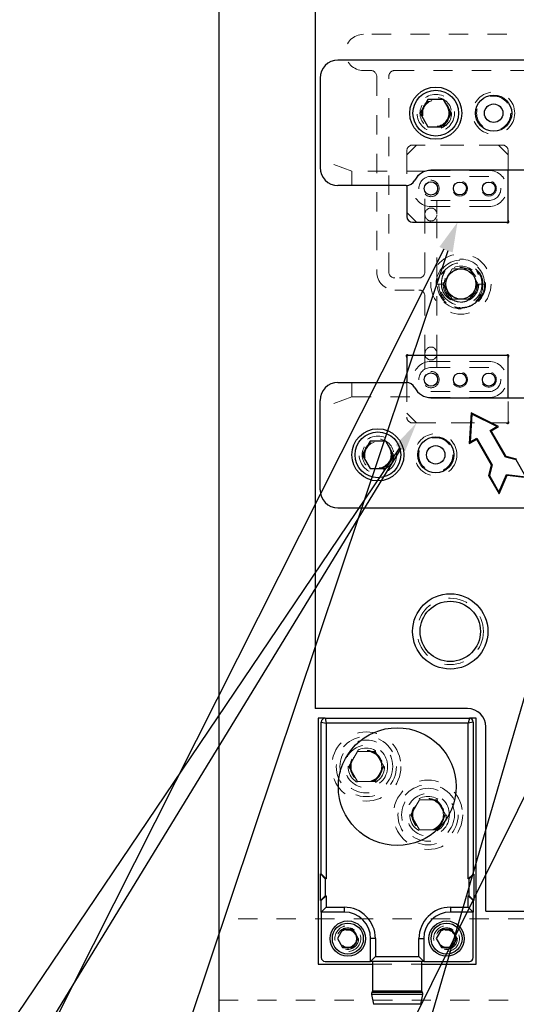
# Model space of a CAD drawing. Header units: inches. Extents: x 1880 to 2363, y -453 to -54.
# Tile 223 of 256: x 2033.65 to 2036.22, y -423.97 to -418.87. Entities that reach past the tile are written whole.
import ezdxf

# ---------------------------------------------------------------- set-up
doc = ezdxf.new("R2010")
doc.units = ezdxf.units.IN
doc.header["$LTSCALE"] = 0.5
doc.header["$MEASUREMENT"] = 0
doc.linetypes.add('HIDDEN', pattern=[0.225, 0.15, -0.075])
for name, color, linetype in [('DIE-M-S', 8, 'Continuous'), ('DIE-M-S2', 1, 'Continuous'), ('DIE-M-S3', 8, 'Continuous'), ('DSS-M-S', 53, 'Continuous'), ('RAI-M-S', 8, 'Continuous'), ('SID-M-S', 105, 'Continuous'), ('SVD-M-S', 8, 'Continuous')]:
    doc.layers.add(name, color=color, linetype=linetype)

msp = doc.modelspace()

# ---------------------------------------------------------------- linework, layer by layer
at = {"layer": 'DIE-M-S', "linetype": 'Continuous', "lineweight": 25}
for p, q in [((2035.18179, -416.98517), (2035.18179, -422.43517)), ((2036.18179, -419.90421), (2036.18179, -419.64617)), ((2035.65679, -419.72495), (2035.65679, -419.88517)), ((2035.68679, -419.91517), (2036.17084, -419.91517)), ((2035.65679, -420.61612), (2035.65679, -420.74539)), ((2036.17084, -420.60517), (2035.66775, -420.60517)), ((2036.18179, -420.82417), (2036.18179, -420.61612)), ((2035.97179, -422.43517), (2035.18179, -422.43517)), ((2036.06679, -423.48517), (2036.06679, -422.53017)), ((2036.06679, -423.48517), (2046.18179, -423.48517))]:
    msp.add_line(p, q, dxfattribs=at)
at = {"layer": 'DIE-M-S', "linetype": 'HIDDEN', "lineweight": 18}
for p, q in [((2035.65679, -419.54517), (2035.65679, -419.72495)), ((2036.15179, -419.51517), (2035.68679, -419.51517)), ((2036.18179, -419.64617), (2036.18179, -419.54517)), ((2035.65679, -420.74539), (2035.65679, -420.92517)), ((2036.18179, -420.94421), (2036.18179, -420.82417)), ((2035.68679, -420.95517), (2036.17084, -420.95517))]:
    msp.add_line(p, q, dxfattribs=at)
for centre in [(2035.80679, -419.35007), (2035.50679, -421.12027)]:
    msp.add_circle(centre, 0.068, dxfattribs=at)
at = {"layer": 'DIE-M-S', "linetype": 'Continuous', "lineweight": 25}
for centre, radius in [((2035.93679, -420.23517), 0.0785), ((2035.88179, -422.03517), 0.195), ((2035.88179, -422.03517), 0.15625)]:
    msp.add_circle(centre, radius, dxfattribs=at)
at = {"layer": 'DIE-M-S', "linetype": 'HIDDEN', "lineweight": 18}
for centre, radius, start, end in [((2035.68679, -419.54517), 0.03, 90, 180), ((2036.15179, -419.54517), 0.03, 0, 90), ((2035.68679, -420.92517), 0.03, 180, 270), ((2036.17084, -420.96117), 0.006, 42.59227, 90), ((2036.17967, -420.95305), 0.006, 222.59227, 47.40773), ((2036.18779, -420.94421), 0.006, 180, 227.40773)]:
    msp.add_arc(centre, radius, start, end, dxfattribs=at)
at = {"layer": 'DIE-M-S', "linetype": 'Continuous', "lineweight": 25}
for centre, radius, start, end in [((2035.68679, -419.88517), 0.03, 180, 270), ((2036.17084, -419.92117), 0.006, 42.59227, 90), ((2036.17967, -419.91305), 0.006, 222.59227, 47.40773), ((2036.18779, -419.90421), 0.006, 180, 227.40773), ((2035.65891, -420.60729), 0.006, 42.59227, 227.40773), ((2035.65079, -420.61612), 0.006, 0, 47.40773), ((2035.66775, -420.59917), 0.006, 222.59227, 270), ((2036.17084, -420.59917), 0.006, 270, 317.40773), ((2036.17967, -420.60729), 0.006, 312.59227, 137.40773), ((2036.18779, -420.61612), 0.006, 132.59227, 180), ((2035.97179, -422.53017), 0.095, 0, 90)]:
    msp.add_arc(centre, radius, start, end, dxfattribs=at)
at = {"layer": 'DIE-M-S2', "linetype": 'HIDDEN', "lineweight": 18}
for p, q in [((2035.70679, -419.51517), (2035.65679, -419.56517)), ((2036.13179, -419.51517), (2035.70679, -419.51517)), ((2036.18179, -419.56517), (2036.13179, -419.51517)), ((2035.65679, -419.56517), (2035.65679, -419.72495)), ((2036.18179, -419.64617), (2036.18179, -419.56517)), ((2035.65679, -420.74539), (2035.65679, -420.90517)), ((2036.18179, -420.95517), (2036.18179, -420.82417)), ((2035.65679, -420.90517), (2035.70679, -420.95517)), ((2035.70679, -420.95517), (2036.18179, -420.95517))]:
    msp.add_line(p, q, dxfattribs=at)
at = {"layer": 'DIE-M-S2', "linetype": 'Continuous', "lineweight": 25}
for p, q in [((2036.18179, -419.91517), (2036.18179, -419.64617)), ((2035.65679, -419.72495), (2035.65679, -419.86517)), ((2035.65679, -419.86517), (2035.70679, -419.91517)), ((2035.70679, -419.91517), (2036.18179, -419.91517)), ((2036.18179, -420.60517), (2035.65679, -420.60517)), ((2035.65679, -420.60517), (2035.65679, -420.74539)), ((2036.18179, -420.82417), (2036.18179, -420.60517))]:
    msp.add_line(p, q, dxfattribs=at)
for centre, radius in [((2035.78179, -419.74017), 0.03467), ((2035.93179, -419.74017), 0.0335), ((2036.08179, -419.74017), 0.0335), ((2035.78179, -420.73017), 0.03467), ((2035.93179, -420.73017), 0.0335), ((2036.08179, -420.73017), 0.0335)]:
    msp.add_circle(centre, radius, dxfattribs=at)
at = {"layer": 'DIE-M-S3', "linetype": 'HIDDEN', "lineweight": 18}
for p, q in [((2042.17502, -418.94142), (2035.43179, -418.94142)), ((2035.43179, -419.12892), (2035.46929, -419.12892)), ((2035.59429, -419.12892), (2036.76929, -419.12892)), ((2035.50054, -419.16017), (2035.50054, -420.17267)), ((2035.56304, -420.17267), (2035.56304, -419.16017)), ((2035.78179, -419.67767), (2036.08179, -419.67767)), ((2035.75054, -419.79447), (2035.75054, -419.87267)), ((2036.08179, -419.80267), (2035.78179, -419.80267)), ((2035.81304, -419.87267), (2035.81304, -419.80267)), ((2035.75054, -419.87267), (2035.75054, -420.17267)), ((2035.81304, -420.59767), (2035.81304, -419.87267)), ((2035.71929, -420.20392), (2035.59429, -420.20392)), ((2035.59429, -420.26642), (2035.71929, -420.26642)), ((2035.75054, -420.29767), (2035.75054, -420.59767)), ((2035.75054, -420.59767), (2035.75054, -420.67576)), ((2035.81304, -420.66767), (2035.81304, -420.59767)), ((2035.78179, -420.66767), (2036.08179, -420.66767)), ((2036.08179, -420.79267), (2035.78179, -420.79267)), ((2035.47879, -423.76017), (2035.7347, -423.76017))]:
    msp.add_line(p, q, dxfattribs=at)
at = {"layer": 'DIE-M-S3', "linetype": 'Continuous', "lineweight": 25}
for p, q in [((2035.23273, -422.48517), (2035.19679, -422.48517)), ((2035.19679, -422.48517), (2035.19679, -423.76017)), ((2036.01679, -422.48517), (2035.98076, -422.48517)), ((2036.01679, -423.76017), (2036.01679, -422.48517)), ((2035.19679, -423.76017), (2035.47879, -423.76017)), ((2035.7347, -423.76017), (2036.01679, -423.76017))]:
    msp.add_line(p, q, dxfattribs=at)
at = {"layer": 'DIE-M-S3', "linetype": 'HIDDEN', "lineweight": 18}
for centre, radius in [((2036.10679, -419.35007), 0.10937), ((2035.78179, -419.74017), 0.04248), ((2035.93179, -419.74017), 0.03906), ((2036.08179, -419.74017), 0.03906), ((2035.93679, -420.23517), 0.08594), ((2035.78179, -420.73017), 0.04248), ((2035.93179, -420.73017), 0.03906), ((2036.08179, -420.73017), 0.03906), ((2035.80679, -421.12027), 0.10937), ((2035.88179, -422.03517), 0.17188), ((2035.44679, -422.73517), 0.1795), ((2035.44679, -422.73517), 0.1105), ((2035.76679, -422.98517), 0.1795), ((2035.76679, -422.98517), 0.1105), ((2035.35084, -423.6269), 0.0445), ((2035.86265, -423.6269), 0.0445)]:
    msp.add_circle(centre, radius, dxfattribs=at)
for centre, radius, start, end in [((2035.43179, -419.03517), 0.09375, 90, 270), ((2035.46929, -419.16017), 0.03125, 0, 90), ((2035.59429, -419.16017), 0.03125, 90, 180), ((2035.78179, -419.74017), 0.0625, 90, 270), ((2036.08179, -419.74017), 0.0625, 270, 90), ((2035.78179, -419.87267), 0.03125, 0, 180), ((2035.59429, -420.17267), 0.09375, 180, 270), ((2035.59429, -420.17267), 0.03125, 180, 270), ((2035.71929, -420.17267), 0.03125, 270, 0), ((2035.71929, -420.29767), 0.03125, 0, 90), ((2035.78179, -420.59767), 0.03125, 180, 0), ((2035.78179, -420.73017), 0.0625, 90, 270), ((2036.08179, -420.73017), 0.0625, 270, 90)]:
    msp.add_arc(centre, radius, start, end, dxfattribs=at)
for centre, major_axis in [((2035.78179, -419.87267), (0, -0.03608)), ((2035.78179, -420.59767), (0, 0.03608))]:
    msp.add_ellipse(centre, major_axis=major_axis, ratio=0.8660254, start_param=4.712389, end_param=7.8539816, dxfattribs=at)
at = {"layer": 'DSS-M-S', "linetype": 'Continuous', "lineweight": 25}
msp.add_line((2034.68179, -413.23517), (2034.68179, -425.97217), dxfattribs=at)
at = {"layer": 'DSS-M-S', "linetype": 'HIDDEN', "lineweight": 18}
for p, q in [((2035.78179, -419.64642), (2036.08179, -419.64642)), ((2036.08179, -419.83392), (2035.78179, -419.83392)), ((2035.78179, -420.63642), (2036.08179, -420.63642)), ((2036.08179, -420.82392), (2035.78179, -420.82392)), ((2036.68179, -423.52422), (2034.68179, -423.52422)), ((2034.68179, -423.94612), (2036.68179, -423.94612))]:
    msp.add_line(p, q, dxfattribs=at)
for centre, radius in [((2035.93679, -420.23517), 0.1285), ((2035.44679, -422.73517), 0.0795), ((2035.76679, -422.98517), 0.0795)]:
    msp.add_circle(centre, radius, dxfattribs=at)
for centre, start, end in [((2035.78179, -419.74017), 90, 270), ((2036.08179, -419.74017), 270, 90), ((2035.78179, -420.73017), 90, 270), ((2036.08179, -420.73017), 270, 90)]:
    msp.add_arc(centre, 0.09375, start, end, dxfattribs=at)
at = {"layer": 'RAI-M-S', "linetype": 'Continuous', "lineweight": 25}
for p, q in [((2038.71379, -419.07507), (2035.29979, -419.07507)), ((2035.20679, -419.16807), (2035.20679, -419.63207)), ((2036.38179, -419.64617), (2035.78179, -419.64617)), ((2035.65335, -419.72507), (2035.29979, -419.72507)), ((2035.29979, -420.74527), (2035.65335, -420.74527)), ((2035.78179, -420.82417), (2036.38179, -420.82417)), ((2035.20679, -421.30227), (2035.20679, -420.83827)), ((2035.99006, -420.90349), (2035.97991, -421.06086)), ((2035.99366, -420.90973), (2035.98438, -421.05366)), ((2036.13142, -420.97338), (2035.99006, -420.90349)), ((2036.12294, -420.97366), (2035.99366, -420.90973)), ((2036.0883, -420.99366), (2036.12294, -420.97366)), ((2036.09377, -420.99512), (2036.13142, -420.97338)), ((2035.98438, -421.05366), (2036.01902, -421.03366)), ((2036.01902, -421.03366), (2036.09902, -421.17222)), ((2036.1683, -421.13222), (2036.0883, -420.99366)), ((2036.17094, -421.12879), (2036.09377, -420.99512)), ((2035.97991, -421.06086), (2036.01756, -421.03912)), ((2036.01756, -421.03912), (2036.09473, -421.17279)), ((2036.22294, -421.14686), (2036.1683, -421.13222)), ((2036.22558, -421.14343), (2036.17094, -421.12879)), ((2036.09473, -421.17279), (2036.08009, -421.22743)), ((2036.09902, -421.17222), (2036.08438, -421.22686)), ((2036.27294, -421.23347), (2036.22294, -421.14686)), ((2036.08009, -421.22743), (2036.13492, -421.32239)), ((2036.08438, -421.22686), (2036.13438, -421.31347)), ((2036.13438, -421.31347), (2036.17366, -421.2215)), ((2036.13492, -421.32239), (2036.17616, -421.22583)), ((2036.17366, -421.2215), (2036.27294, -421.23347)), ((2036.17616, -421.22583), (2036.28041, -421.23839)), ((2035.29979, -421.39527), (2038.71379, -421.39527))]:
    msp.add_line(p, q, dxfattribs=at)
at = {"layer": 'RAI-M-S', "linetype": 'HIDDEN', "lineweight": 18}
for p, q in [((2035.37164, -419.65017), (2035.20679, -419.59017)), ((2035.75466, -419.65017), (2035.37164, -419.65017)), ((2035.37164, -419.72507), (2035.37164, -419.65017)), ((2035.37164, -420.82017), (2035.37164, -420.74527)), ((2035.37164, -420.82017), (2035.20679, -420.88017)), ((2035.37164, -420.82017), (2035.75466, -420.82017))]:
    msp.add_line(p, q, dxfattribs=at)
for centre in [(2035.80679, -419.35007), (2035.50679, -421.12027)]:
    msp.add_circle(centre, 0.097, dxfattribs=at)
at = {"layer": 'RAI-M-S', "linetype": 'Continuous', "lineweight": 25}
for centre in [(2036.10679, -419.35007), (2035.80679, -421.12027)]:
    msp.add_circle(centre, 0.09375, dxfattribs=at)
for centre, radius, start, end in [((2035.29979, -419.16807), 0.093, 90, 180), ((2035.29979, -419.63207), 0.093, 180, 270), ((2035.78179, -419.74017), 0.094, 90, 153.12257), ((2035.65335, -419.67507), 0.05, 270, 333.12257), ((2035.29979, -420.83827), 0.093, 90, 180), ((2035.65335, -420.79527), 0.05, 26.87743, 90), ((2035.78179, -420.73017), 0.094, 206.87743, 270), ((2035.29979, -421.30227), 0.093, 180, 270)]:
    msp.add_arc(centre, radius, start, end, dxfattribs=at)
at = {"layer": 'SID-M-S'}
for p, q in [((2035.84903, -420.05445), (2031.81137, -428.05805)), ((2035.86969, -420.06307), (2033.19215, -428.04722)), ((2036.78807, -420.58492), (2034.61007, -428.0449)), ((2035.61941, -421.08439), (2030.89506, -428.07069)), ((2035.62538, -421.08824), (2031.35647, -428.06585)), ((2036.93751, -421.53504), (2033.70436, -428.05744))]:
    msp.add_line(p, q, dxfattribs=at)
for points in [[(2035.82581, -420.04274), (2035.91929, -419.91517), (2035.82581, -420.04274), (2035.87224, -420.06616)], [(2035.84504, -420.05481), (2035.91929, -419.91517), (2035.84504, -420.05481), (2035.89434, -420.07134)], [(2035.59787, -421.06983), (2035.70679, -420.95517), (2035.59787, -421.06983), (2035.64094, -421.09896)], [(2035.6032, -421.07467), (2035.70679, -420.95517), (2035.6032, -421.07467), (2035.64756, -421.10181)]]:
    msp.add_solid(points, dxfattribs=at)
at = {"layer": 'SVD-M-S', "linetype": 'Continuous', "lineweight": 25}
for p, q in [((2035.7662, -419.27976), (2035.7256, -419.35007)), ((2035.84739, -419.27976), (2035.7662, -419.27976)), ((2035.88798, -419.35007), (2035.84739, -419.27976)), ((2035.7256, -419.35007), (2035.7662, -419.42038)), ((2035.84739, -419.42038), (2035.88798, -419.35007)), ((2035.7662, -419.42038), (2035.84739, -419.42038)), ((2035.4662, -421.04996), (2035.4256, -421.12027)), ((2035.54739, -421.04996), (2035.4662, -421.04996)), ((2035.58798, -421.12027), (2035.54739, -421.04996)), ((2035.4256, -421.12027), (2035.4662, -421.19058)), ((2035.54739, -421.19058), (2035.58798, -421.12027)), ((2035.4662, -421.19058), (2035.54739, -421.19058)), ((2035.21304, -423.29195), (2035.21304, -422.50485)), ((2035.21304, -422.50485), (2035.23804, -422.51017)), ((2035.23273, -422.48517), (2035.98076, -422.48517)), ((2035.23273, -422.48517), (2035.23804, -422.51017)), ((2035.23804, -422.51017), (2035.23804, -423.31695)), ((2035.97544, -422.51017), (2035.23804, -422.51017)), ((2035.98076, -422.48517), (2035.97544, -422.51017)), ((2036.00044, -422.50485), (2035.97544, -422.51017)), ((2035.97544, -423.31725), (2035.97544, -422.51017)), ((2036.00044, -422.50485), (2036.00044, -423.29225)), ((2035.20911, -423.42974), (2035.20911, -423.29195)), ((2035.20911, -423.29195), (2035.23411, -423.31695)), ((2035.20911, -423.29195), (2035.21304, -423.29195)), ((2035.21304, -423.29195), (2035.23804, -423.31695)), ((2035.23411, -423.31695), (2035.23411, -423.40474)), ((2035.23804, -423.31695), (2035.23411, -423.31695)), ((2036.00044, -423.29225), (2035.97544, -423.31725)), ((2035.97938, -423.31725), (2035.97544, -423.31725)), ((2035.97938, -423.31725), (2036.00438, -423.29225)), ((2035.97938, -423.40505), (2035.97938, -423.31725)), ((2036.00044, -423.29225), (2036.00438, -423.29225)), ((2036.00438, -423.29225), (2036.00438, -423.43005)), ((2035.20911, -423.42974), (2035.23411, -423.40474)), ((2035.21304, -423.42974), (2035.20911, -423.42974)), ((2035.21304, -423.42974), (2035.23804, -423.40474)), ((2035.21304, -423.4891), (2035.21304, -423.42974)), ((2035.23411, -423.40474), (2035.23804, -423.40474)), ((2035.23804, -423.40474), (2035.23804, -423.4641)), ((2035.97544, -423.40505), (2035.97938, -423.40505)), ((2035.97544, -423.4641), (2035.97544, -423.40505)), ((2035.97544, -423.40505), (2036.00044, -423.43005)), ((2035.97938, -423.40505), (2036.00438, -423.43005)), ((2036.00044, -423.43005), (2036.00044, -423.4891)), ((2036.00438, -423.43005), (2036.00044, -423.43005)), ((2035.21304, -423.4891), (2035.23804, -423.4641)), ((2035.23804, -423.4641), (2035.33115, -423.4641)), ((2035.33115, -423.4641), (2035.33115, -423.4891)), ((2035.88233, -423.4641), (2035.97544, -423.4641)), ((2035.88233, -423.4641), (2035.88233, -423.4891)), ((2035.97544, -423.4641), (2036.00044, -423.4891)), ((2035.33115, -423.4891), (2035.21304, -423.4891)), ((2035.21304, -423.4891), (2035.21304, -423.72533)), ((2036.00044, -423.4891), (2035.88233, -423.4891)), ((2036.00044, -423.72533), (2036.00044, -423.4891)), ((2035.32377, -423.58003), (2035.29671, -423.6269)), ((2035.3779, -423.58003), (2035.32377, -423.58003)), ((2035.40496, -423.6269), (2035.3779, -423.58003)), ((2035.83559, -423.58003), (2035.80852, -423.6269)), ((2035.88971, -423.58003), (2035.83559, -423.58003)), ((2035.91677, -423.6269), (2035.88971, -423.58003)), ((2035.29671, -423.6269), (2035.32377, -423.67378)), ((2035.3779, -423.67378), (2035.40496, -423.6269)), ((2035.49395, -423.6269), (2035.46895, -423.6269)), ((2035.46895, -423.74501), (2035.46895, -423.6269)), ((2035.49395, -423.6269), (2035.49395, -423.72001)), ((2035.71954, -423.72001), (2035.71954, -423.6269)), ((2035.71954, -423.6269), (2035.74454, -423.6269)), ((2035.74454, -423.6269), (2035.74454, -423.74501)), ((2035.80852, -423.6269), (2035.83559, -423.67378)), ((2035.88971, -423.67378), (2035.91677, -423.6269)), ((2035.32377, -423.67378), (2035.3779, -423.67378)), ((2035.83559, -423.67378), (2035.88971, -423.67378)), ((2035.49395, -423.72001), (2035.46895, -423.74501)), ((2035.49395, -423.72001), (2035.71954, -423.72001)), ((2035.71954, -423.72001), (2035.74454, -423.74501)), ((2035.23273, -423.74501), (2035.46895, -423.74501)), ((2035.74454, -423.74501), (2035.46895, -423.74501)), ((2035.47879, -423.74501), (2035.47879, -423.89899)), ((2035.7347, -423.89899), (2035.7347, -423.74501)), ((2035.74454, -423.74501), (2035.98076, -423.74501)), ((2035.47329, -423.91596), (2035.4841, -423.96732)), ((2035.7402, -423.91596), (2035.47329, -423.91596)), ((2035.47658, -423.9052), (2035.47516, -423.90695)), ((2035.73832, -423.90695), (2035.47516, -423.90695)), ((2035.7369, -423.9052), (2035.47658, -423.9052)), ((2035.7347, -423.89899), (2035.47879, -423.89899)), ((2035.72939, -423.96732), (2035.7402, -423.91596)), ((2035.73832, -423.90695), (2035.7369, -423.9052)), ((2035.72939, -423.96732), (2035.4841, -423.96732))]:
    msp.add_line(p, q, dxfattribs=at)
at = {"layer": 'SVD-M-S', "linetype": 'HIDDEN', "lineweight": 18}
for p, q in [((2035.84661, -420.23517), (2035.8917, -420.15707)), ((2035.8917, -420.15707), (2035.98188, -420.15707)), ((2035.98188, -420.15707), (2036.02697, -420.23517)), ((2035.8249, -420.23517), (2035.81334, -420.23517)), ((2035.84423, -420.23517), (2035.81346, -420.23517)), ((2035.84432, -420.23517), (2035.8249, -420.23517)), ((2035.8917, -420.31327), (2035.84661, -420.23517)), ((2036.02697, -420.23517), (2035.98188, -420.31327)), ((2036.02936, -420.23517), (2036.06013, -420.23517)), ((2036.06024, -420.23517), (2036.02937, -420.23517)), ((2036.0601, -420.23517), (2036.02938, -420.23517)), ((2035.98188, -420.31327), (2035.8917, -420.31327)), ((2036.02917, -420.31704), (2036.04847, -420.2877)), ((2035.40169, -422.65704), (2035.35658, -422.73517)), ((2035.4919, -422.65704), (2035.40169, -422.65704)), ((2035.537, -422.73517), (2035.4919, -422.65704)), ((2035.35658, -422.73517), (2035.40169, -422.81329)), ((2035.4919, -422.81329), (2035.537, -422.73517)), ((2035.40169, -422.81329), (2035.4919, -422.81329)), ((2035.72169, -422.90704), (2035.67658, -422.98517)), ((2035.8119, -422.90704), (2035.72169, -422.90704)), ((2035.857, -422.98517), (2035.8119, -422.90704)), ((2035.67658, -422.98517), (2035.72169, -423.06329)), ((2035.8119, -423.06329), (2035.857, -422.98517)), ((2035.72169, -423.06329), (2035.8119, -423.06329)), ((2035.47516, -423.90695), (2035.73832, -423.90695)), ((2035.47658, -423.9052), (2035.7369, -423.9052)), ((2035.47879, -423.89899), (2035.7347, -423.89899)), ((2035.4841, -423.96732), (2035.72939, -423.96732))]:
    msp.add_line(p, q, dxfattribs=at)
at = {"layer": 'SVD-M-S', "linetype": 'Continuous', "lineweight": 25}
for centre, radius in [((2035.80679, -419.35007), 0.135), ((2035.80679, -419.35007), 0.1186), ((2036.10679, -419.35007), 0.04775), ((2035.93679, -420.23517), 0.078), ((2035.50679, -421.12027), 0.135), ((2035.50679, -421.12027), 0.1186), ((2035.80679, -421.12027), 0.04775), ((2035.60674, -422.8395), 0.30512), ((2035.60674, -422.8395), 0.30512), ((2035.35084, -423.6269), 0.0915), ((2035.86265, -423.6269), 0.0915), ((2035.35084, -423.6269), 0.0803), ((2035.86265, -423.6269), 0.0803)]:
    msp.add_circle(centre, radius, dxfattribs=at)
at = {"layer": 'SVD-M-S', "linetype": 'HIDDEN', "lineweight": 18}
for centre, radius in [((2035.80679, -419.35007), 0.082), ((2035.80679, -419.35007), 0.07247), ((2035.80679, -419.35007), 0.0722), ((2035.80679, -419.35007), 0.07168), ((2036.10679, -419.35007), 0.0885), ((2035.93679, -420.23517), 0.15625), ((2035.93679, -420.23517), 0.10938), ((2035.93679, -420.23517), 0.09245), ((2035.50679, -421.12027), 0.082), ((2035.80679, -421.12027), 0.0885), ((2035.50679, -421.12027), 0.07247), ((2035.50679, -421.12027), 0.0722), ((2035.50679, -421.12027), 0.07168), ((2035.44679, -422.73517), 0.156), ((2035.44679, -422.73517), 0.137), ((2035.44679, -422.73517), 0.095), ((2035.44679, -422.73517), 0.08397), ((2035.44679, -422.73517), 0.0837), ((2035.44679, -422.73517), 0.08318), ((2035.76679, -422.98517), 0.156), ((2035.76679, -422.98517), 0.137), ((2035.76679, -422.98517), 0.095), ((2035.76679, -422.98517), 0.08397), ((2035.76679, -422.98517), 0.0837), ((2035.76679, -422.98517), 0.08318), ((2035.35084, -423.6269), 0.06693), ((2035.35084, -423.6269), 0.056), ((2035.35084, -423.6269), 0.04897), ((2035.35084, -423.6269), 0.0487), ((2035.35084, -423.6269), 0.04818), ((2035.86265, -423.6269), 0.06693), ((2035.86265, -423.6269), 0.056), ((2035.86265, -423.6269), 0.04897), ((2035.86265, -423.6269), 0.0487), ((2035.86265, -423.6269), 0.04818)]:
    msp.add_circle(centre, radius, dxfattribs=at)
msp.add_arc((2035.93679, -420.23517), 0.12345, 0, 318.49399, dxfattribs=at)
at = {"layer": 'SVD-M-S', "linetype": 'Continuous', "lineweight": 25}
for centre, radius, start, end in [((2035.23273, -422.50485), 0.01969, 90, 180), ((2035.98076, -422.50485), 0.01969, 0, 90), ((2035.33115, -423.6269), 0.1628, 0, 90), ((2035.88233, -423.6269), 0.1628, 90, 180), ((2035.33115, -423.6269), 0.1378, 0, 90), ((2035.88233, -423.6269), 0.1378, 90, 180), ((2035.23273, -423.72533), 0.01969, 180, 270), ((2035.98076, -423.72533), 0.01969, 270, 0), ((2035.48292, -423.91326), 0.01, 140.85302, 195.64507), ((2035.46895, -423.89899), 0.00984, 320.85302, 0), ((2035.74454, -423.89899), 0.00984, 180, 219.14698), ((2035.73057, -423.91326), 0.01, 344.35493, 39.14698)]:
    msp.add_arc(centre, radius, start, end, dxfattribs=at)
at = {"layer": 'SVD-M-S', "linetype": 'HIDDEN', "lineweight": 18}
for points, knots in [([(2035.8356, -420.23517), (2035.8364, -420.22471), (2035.83799, -420.20414), (2035.84702, -420.18266), (2035.85282, -420.17095), (2035.85361, -420.16791), (2035.85366, -420.16718), (2035.85361, -420.16676), (2035.85344, -420.16648), (2035.85327, -420.16633), (2035.85301, -420.16624), (2035.8525, -420.16624), (2035.85106, -420.16675), (2035.84639, -420.17015), (2035.83708, -420.18089), (2035.82642, -420.20146), (2035.82231, -420.22174), (2035.82211, -420.2334), (2035.82209, -420.23517)], [0, 0, 0, 0, 0.2076038, 0.4083117, 0.4593416, 0.4672989, 0.4706023, 0.4739367, 0.4754729, 0.4770193, 0.4784261, 0.4808219, 0.4869016, 0.5085462, 0.5949381, 0.7677236, 0.9647299, 1, 1, 1, 1]), ([(2036.0515, -420.23517), (2036.05057, -420.22469), (2036.04872, -420.2037), (2036.03748, -420.18213), (2036.02801, -420.17128), (2036.02472, -420.16836), (2036.02295, -420.16711), (2036.02193, -420.16655), (2036.02114, -420.16625), (2036.02059, -420.16623), (2036.0203, -420.16634), (2036.02012, -420.1665), (2036.01998, -420.16678), (2036.01989, -420.16744), (2036.02042, -420.16996), (2036.02475, -420.17921), (2036.03461, -420.20037), (2036.03668, -420.22169), (2036.03799, -420.23517)], [0, 0, 0, 0, 0.2084518, 0.4174801, 0.4693944, 0.4953395, 0.5050157, 0.5125382, 0.5186403, 0.5217116, 0.5232197, 0.5247359, 0.5264592, 0.5292932, 0.5378926, 0.5771165, 0.7328091, 1, 1, 1, 1]), ([(2035.81904, -420.20342), (2035.817, -420.20944), (2035.8135, -420.21976), (2035.81339, -420.23063), (2035.81334, -420.23517)], [0, 0, 0, 0, 0.5826003, 1, 1, 1, 1]), ([(2036.02924, -420.31698), (2036.02633, -420.32006), (2036.01404, -420.33308), (2035.9869, -420.35022), (2035.94693, -420.35957), (2035.90663, -420.35491), (2035.87054, -420.33723), (2035.84264, -420.30864), (2035.82517, -420.27317), (2035.82309, -420.24756), (2035.82209, -420.23517)], [0, 0, 0, 0, 0.0440351, 0.1858804, 0.3256184, 0.4633566, 0.59959, 0.7351876, 0.8718499, 1, 1, 1, 1]), ([(2035.8356, -420.23517), (2035.83561, -420.23611), (2035.83573, -420.24774), (2035.84071, -420.27046), (2035.85863, -420.29872), (2035.88527, -420.31955), (2035.91711, -420.33036), (2035.95031, -420.33016), (2035.98117, -420.31928), (2036.00651, -420.29918), (2036.02105, -420.27625), (2036.02636, -420.25954), (2036.0281, -420.25077), (2036.02866, -420.24692), (2036.02901, -420.24344), (2036.0292, -420.241), (2036.02934, -420.23808), (2036.02936, -420.23614), (2036.02937, -420.23517)], [0, 0, 0, 0, 0.0094126, 0.1164788, 0.2270009, 0.3382844, 0.4488422, 0.5579297, 0.6652552, 0.7709387, 0.8763192, 0.9317875, 0.9456031, 0.9657469, 0.9707804, 0.9805642, 0.9902707, 1, 1, 1, 1]), ([(2035.97732, -420.31734), (2035.97294, -420.31994), (2035.95879, -420.3283), (2035.93004, -420.33001), (2035.8969, -420.3218), (2035.86871, -420.30141), (2035.85008, -420.27288), (2035.84457, -420.24918), (2035.84437, -420.23679), (2035.84434, -420.23517)], [0, 0, 0, 0, 0.0810525, 0.2615073, 0.4421156, 0.6227395, 0.803248, 0.9742385, 1, 1, 1, 1]), ([(2036.0515, -420.23517), (2036.0505, -420.24757), (2036.04843, -420.2732), (2036.0309, -420.30848), (2036.00334, -420.33769), (2035.97902, -420.34755), (2035.96691, -420.35247)], [0, 0, 0, 0, 0.2395731, 0.4950597, 0.7485558, 1, 1, 1, 1]), ([(2036.02924, -420.31698), (2036.03614, -420.30784), (2036.05106, -420.28809), (2036.05933, -420.25857), (2036.06004, -420.24026), (2036.06024, -420.23517)], [0, 0, 0, 0, 0.3830485, 0.8285803, 1, 1, 1, 1]), ([(2035.90367, -420.35333), (2035.90602, -420.35401), (2035.91191, -420.3557), (2035.93015, -420.36193), (2035.96072, -420.35846), (2035.99496, -420.3477), (2036.01173, -420.3327), (2036.01867, -420.32649)], [0, 0, 0, 0, 0.0590763, 0.148279, 0.4629255, 0.7774794, 1, 1, 1, 1]), ([(2035.93364, -420.35648), (2035.9314, -420.35708), (2035.92893, -420.35775), (2035.92653, -420.35715), (2035.92631, -420.35709)], [0, 0, 0, 0, 0.9048967, 1, 1, 1, 1])]:
    msp.add_open_spline(points, degree=3, knots=knots, dxfattribs=at)

doc.saveas('drawing.dxf')
